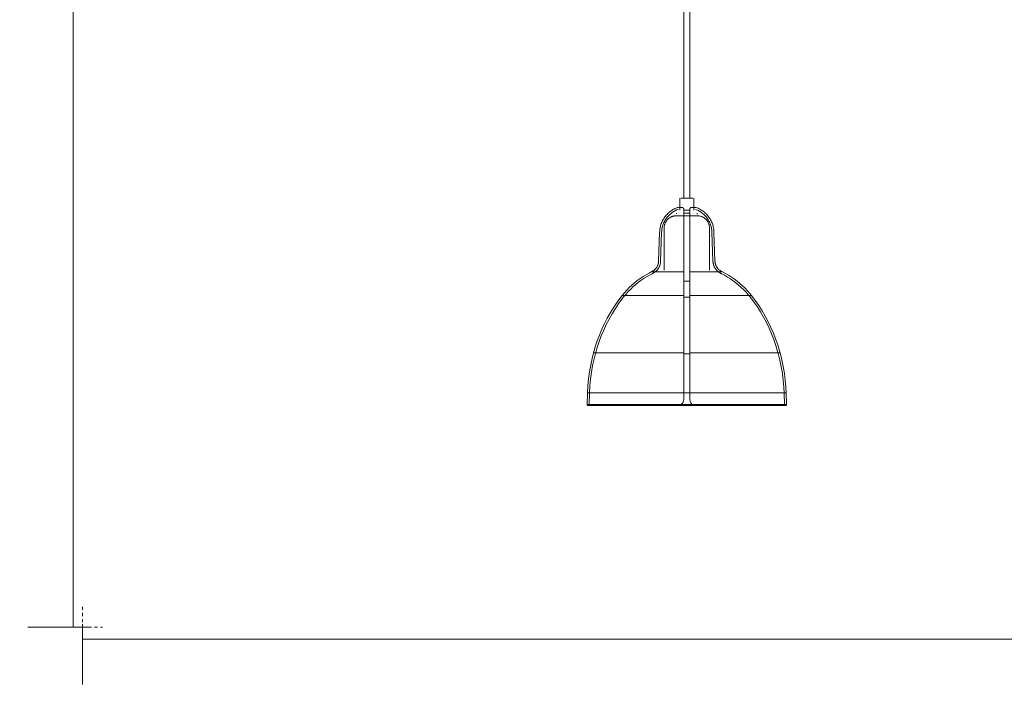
# Model space of a CAD drawing. Header units: millimetres. Extents: x 5395 to 9794, y 397 to 7363.
# Tile 1 of 12: x 5432 to 6409, y 397 to 1059. Entities that reach past the tile are written whole.
import ezdxf

# ---------------------------------------------------------------- set-up
doc = ezdxf.new("R2010")
doc.units = ezdxf.units.MM
doc.linetypes.add('Dash', pattern=[6, 3, -3])
for name, color, linetype, lineweight in [('Cotas', 7, 'Continuous', 9), ('Cotas-15', 7, 'Continuous', 9), ('Luminarias', 7, 'Continuous', 20)]:
    doc.layers.add(name, color=color, linetype=linetype, lineweight=lineweight)
doc.layers.add('Lighthing Fixture Dim Grey Dash', color=7, linetype='Dash', lineweight=9, true_color=0xd2d2d2)
doc.styles.add('Arial Narrow', font='ARIALN.TTF', dxfattribs={"height": 33})
doc.dimstyles.new('FARO_-_2_2mm_Arial_Narrow_mm_Inch_Left', dxfattribs={"dimscale": 304.8, "dimtxt": 33.773222, "dimasz": 0, "dimexe": 0.147638, "dimexo": 0.0625, "dimgap": 0.024606, "dimtad": 1, "dimdec": 0, "dimzin": 0, "dimdsep": 46, "dimtxsty": 'Arial Narrow', "dimblk1": 'NONE', "dimblk2": 'NONE', "dimsah": 1, "dimcen": 0.09, "dimadec": 0, "dimazin": 0, "dimtfac": 1, "dimtdec": 4, "dimtix": 1, "dimtmove": 0, "dimatfit": 3, "dimfxl": 0.049213, "dimfxlon": 1, "dimtvp": 1, "dimtolj": 1, "dimtzin": 0, "dimarcsym": 2})

# ---------------------------------------------------------------- blocks, each defined once
blk = doc.blocks.new('64255-124-7L - 64314-44-7L SAMBA Black_ribbon beige pendant lamp ø450-7L-700785-Alzado_PDF')
at = {"layer": 'Luminarias', "lineweight": 9}
for p, q in [((6090.82, 1983.84), (6090.82, 882.5)), ((6096.82, 882.5), (6096.82, 1983.84)), ((6086.84, 882.5), (6086.84, 870.5)), ((6093.84, 882.5), (6087.78, 882.5)), ((6099.9, 882.5), (6093.84, 882.5)), ((6100.84, 870.5), (6100.84, 882.5)), ((6093.84, 870.5), (6090.39, 870.5)), ((6097.33, 870.5), (6093.84, 870.5)), ((6096.79, 867.69), (6096.79, 870.5)), ((6083.63, 864), (6083.46, 864.01)), ((6083.65, 867.69), (6083.65, 866.78)), ((6093.84, 867.69), (6090.77, 867.69)), ((6093.84, 865), (6090.77, 865)), ((6096.95, 867.69), (6093.84, 867.69)), ((6096.95, 865), (6093.84, 865)), ((6104.04, 866.72), (6104.04, 867.69)), ((6104.22, 864.01), (6104.05, 864)), ((6071.34, 852.89), (6071.34, 811.11)), ((6116.34, 811.2), (6116.34, 852.89)), ((6066.87, 848.82), (6065.88, 820.04)), ((6068.87, 848.75), (6067.88, 819.97)), ((6119.8, 819.97), (6118.81, 848.75)), ((6121.8, 820.04), (6120.81, 848.82)), ((6058.58, 809.39), (6090.86, 809.39)), ((6096.86, 809.39), (6129.11, 809.39)), ((6093.84, 800), (6090.82, 800)), ((6096.9, 800), (6093.84, 800)), ((6029.76, 786.05), (6090.86, 786.05)), ((6096.88, 784.18), (6090.83, 784.18)), ((6096.86, 786.05), (6157.92, 786.05)), ((6001.35, 728.99), (6090.86, 728.99)), ((6090.84, 728.21), (6096.87, 728.21)), ((6096.86, 728.99), (6186.33, 728.99)), ((5995.15, 689.53), (5994.86, 677.89)), ((6090.86, 689.53), (5995.15, 689.53)), ((5997.15, 689.47), (5996.86, 677.84)), ((6096.87, 689.44), (6090.84, 689.44)), ((6192.53, 689.53), (6096.86, 689.53)), ((6190.82, 677.84), (6190.54, 689.47)), ((6192.82, 677.89), (6192.53, 689.53)), ((5994.86, 677.89), (6088.17, 677.89)), ((6099.54, 677.84), (6088.14, 677.84)), ((6099.54, 677.84), (6088.14, 677.84)), ((6099.51, 677.89), (6192.82, 677.89))]:
    blk.add_line(p, q, dxfattribs=at)
at = {"layer": 'Luminarias', "lineweight": 9, "flags": 128}
for points in [[(6066.87, 848.82), (6066.93, 849.9), (6067.03, 850.97), (6067.18, 852.04), (6067.37, 853.11), (6067.6, 854.16), (6067.87, 855.21), (6068.18, 856.24), (6068.54, 857.26), (6068.93, 858.27), (6069.37, 859.26), (6069.84, 860.23), (6070.36, 861.18), (6070.91, 862.11), (6071.49, 863.01), (6072.12, 863.9), (6072.77, 864.75), (6073.47, 865.58), (6074.19, 866.38), (6074.95, 867.16), (6075.73, 867.9), (6076.55, 868.61), (6077.39, 869.28), (6078.26, 869.92), (6079.15, 870.53), (6080.07, 871.1), (6081.01, 871.63), (6081.97, 872.13), (6082.95, 872.59), (6083.95, 873), (6084.7, 873.29)], [(6068.87, 848.75), (6068.93, 849.75), (6069.02, 850.74), (6069.16, 851.73), (6069.33, 852.72), (6069.54, 853.7), (6069.79, 854.67), (6070.09, 855.62), (6070.41, 856.57), (6070.78, 857.5), (6071.18, 858.41), (6071.62, 859.31), (6072.1, 860.19), (6072.61, 861.05), (6073.15, 861.89), (6073.73, 862.71), (6074.34, 863.5), (6074.98, 864.27), (6075.65, 865.01), (6076.35, 865.73), (6077.08, 866.42), (6077.83, 867.07), (6078.61, 867.7), (6079.41, 868.29), (6080.24, 868.85), (6081.09, 869.38), (6081.96, 869.88), (6082.85, 870.33), (6083.76, 870.76), (6084.68, 871.14), (6085.13, 871.31)], [(6084.7, 873.29), (6084.74, 873.3), (6084.78, 873.31), (6084.82, 873.32), (6084.86, 873.33), (6084.9, 873.34), (6084.94, 873.34), (6084.98, 873.35), (6085.02, 873.35), (6085.05, 873.35)], [(6085.05, 873.35), (6085.06, 873.35), (6085.08, 873.35), (6085.11, 873.35), (6085.16, 873.35), (6085.22, 873.35), (6085.3, 873.35), (6085.39, 873.35), (6085.49, 873.35), (6085.61, 873.35), (6085.74, 873.35), (6085.89, 873.35), (6086.04, 873.35), (6086.21, 873.35), (6086.39, 873.35), (6086.58, 873.35), (6086.79, 873.35), (6087, 873.35), (6087.23, 873.35), (6087.47, 873.35), (6087.71, 873.35)], [(6089.45, 873.35), (6089.15, 873.35), (6088.85, 873.35), (6088.57, 873.35), (6088.29, 873.35), (6088.02, 873.35), (6087.76, 873.35), (6087.51, 873.35), (6087.27, 873.35), (6087.05, 873.35), (6086.83, 873.35), (6086.62, 873.35), (6086.43, 873.35), (6086.24, 873.35), (6086.07, 873.35), (6085.91, 873.35), (6085.77, 873.35), (6085.64, 873.35), (6085.52, 873.35), (6085.41, 873.35), (6085.32, 873.35), (6085.24, 873.35), (6085.17, 873.35), (6085.12, 873.35), (6085.08, 873.35), (6085.06, 873.35), (6085.05, 873.35)], [(6102.63, 873.35), (6102.63, 873.35), (6102.6, 873.35), (6102.57, 873.35), (6102.52, 873.35), (6102.46, 873.35), (6102.38, 873.35), (6102.29, 873.35), (6102.19, 873.35), (6102.07, 873.35), (6101.94, 873.35), (6101.8, 873.35), (6101.64, 873.35), (6101.47, 873.35), (6101.29, 873.35), (6101.1, 873.35), (6100.89, 873.35), (6100.68, 873.35), (6100.45, 873.35), (6100.21, 873.35), (6099.97, 873.35), (6099.71, 873.35), (6099.44, 873.35), (6099.17, 873.35), (6098.88, 873.35), (6098.59, 873.35), (6098.29, 873.35), (6098.23, 873.35)], [(6099.9, 873.35), (6100.08, 873.35), (6100.32, 873.35), (6100.56, 873.35), (6100.78, 873.35), (6100.99, 873.35), (6101.19, 873.35), (6101.37, 873.35), (6101.55, 873.35), (6101.71, 873.35), (6101.86, 873.35), (6102, 873.35), (6102.12, 873.35), (6102.24, 873.35), (6102.33, 873.35), (6102.42, 873.35), (6102.49, 873.35), (6102.54, 873.35), (6102.59, 873.35), (6102.62, 873.35), (6102.63, 873.35), (6102.63, 873.35)], [(6102.55, 871.31), (6103.48, 870.95), (6104.4, 870.54), (6105.29, 870.1), (6106.17, 869.62), (6107.03, 869.11), (6107.87, 868.57), (6108.69, 867.99), (6109.48, 867.38), (6110.25, 866.73), (6110.99, 866.06), (6111.7, 865.36), (6112.39, 864.63), (6113.04, 863.88), (6113.66, 863.09), (6114.26, 862.29), (6114.82, 861.46), (6115.34, 860.61), (6115.83, 859.74), (6116.29, 858.85), (6116.71, 857.94), (6117.1, 857.02), (6117.44, 856.08), (6117.75, 855.13), (6118.02, 854.16), (6118.25, 853.19), (6118.45, 852.21), (6118.6, 851.22), (6118.71, 850.23), (6118.79, 849.23), (6118.81, 848.75)], [(6102.63, 873.35), (6102.67, 873.35), (6102.72, 873.34), (6102.76, 873.34), (6102.8, 873.33), (6102.84, 873.33), (6102.88, 873.32), (6102.92, 873.31), (6102.96, 873.3), (6102.98, 873.29)], [(6102.98, 873.29), (6103.99, 872.9), (6104.99, 872.47), (6105.96, 872.01), (6106.91, 871.5), (6107.85, 870.96), (6108.76, 870.38), (6109.65, 869.76), (6110.51, 869.11), (6111.35, 868.43), (6112.15, 867.71), (6112.93, 866.96), (6113.68, 866.18), (6114.4, 865.37), (6115.08, 864.53), (6115.73, 863.67), (6116.34, 862.78), (6116.92, 861.87), (6117.46, 860.93), (6117.96, 859.98), (6118.43, 859), (6118.85, 858.01), (6119.24, 857), (6119.58, 855.98), (6119.89, 854.94), (6120.15, 853.89), (6120.37, 852.83), (6120.54, 851.77), (6120.68, 850.7), (6120.77, 849.62), (6120.81, 848.82)], [(6071.34, 852.89), (6071.35, 853.37), (6071.38, 853.86), (6071.43, 854.34), (6071.49, 854.82), (6071.58, 855.29), (6071.69, 855.77), (6071.81, 856.24), (6071.95, 856.7), (6072.11, 857.16), (6072.29, 857.61), (6072.49, 858.05), (6072.71, 858.48), (6072.94, 858.91), (6073.19, 859.32), (6073.45, 859.73), (6073.74, 860.12), (6074.03, 860.51), (6074.35, 860.88), (6074.67, 861.24), (6075.01, 861.58), (6075.37, 861.91), (6075.74, 862.23), (6076.11, 862.53), (6076.51, 862.81), (6076.91, 863.08), (6077.32, 863.34), (6077.74, 863.58), (6078.18, 863.8), (6078.62, 864), (6079.07, 864.18), (6079.52, 864.35), (6079.98, 864.5), (6080.45, 864.63), (6080.92, 864.74), (6081.4, 864.83), (6081.88, 864.9), (6082.36, 864.96), (6082.84, 864.99), (6083.33, 865.01), (6083.46, 865.01)], [(6093.84, 865.01), (6093.43, 865.01), (6093.01, 865.01), (6092.6, 865.01), (6092.19, 865.01), (6091.78, 865.01), (6091.37, 865.01), (6090.97, 865.01), (6090.57, 865.01), (6090.18, 865.01), (6089.8, 865.01), (6089.42, 865.01), (6089.05, 865.01), (6088.68, 865.01), (6088.32, 865.01), (6087.98, 865.01), (6087.64, 865.01), (6087.31, 865.01), (6086.99, 865.01), (6086.69, 865.01), (6086.39, 865.01), (6086.11, 865.01), (6085.84, 865.01), (6085.58, 865.01), (6085.33, 865.01), (6085.1, 865.01), (6084.89, 865.01), (6084.68, 865.01), (6084.49, 865.01), (6084.32, 865.01), (6084.16, 865.01), (6084.02, 865.01), (6083.89, 865.01), (6083.78, 865.01), (6083.69, 865.01), (6083.61, 865.01), (6083.55, 865.01), (6083.5, 865.01), (6083.47, 865.01), (6083.46, 865.01), (6083.46, 865.01)], [(6083.46, 865.01), (6083.47, 865.01), (6083.49, 865.01), (6083.53, 865.01), (6083.59, 865.01), (6083.66, 865.01), (6083.75, 865.01), (6083.86, 865.01), (6083.98, 865.01), (6084.12, 865.01), (6084.28, 865.01), (6084.45, 865.01), (6084.63, 865.01), (6084.83, 865.01), (6085.04, 865.01), (6085.27, 865.01), (6085.51, 865.01), (6085.77, 865.01), (6086.03, 865.01)], [(6104.22, 865.01), (6104.22, 865.01), (6104.19, 865.01), (6104.15, 865.01), (6104.09, 865.01), (6104.02, 865.01), (6103.93, 865.01), (6103.82, 865.01), (6103.7, 865.01), (6103.56, 865.01), (6103.4, 865.01), (6103.23, 865.01), (6103.05, 865.01), (6102.85, 865.01), (6102.64, 865.01), (6102.41, 865.01), (6102.17, 865.01), (6101.91, 865.01), (6101.65, 865.01), (6101.37, 865.01), (6101.07, 865.01), (6100.77, 865.01), (6100.46, 865.01), (6100.13, 865.01), (6099.8, 865.01), (6099.45, 865.01), (6099.1, 865.01), (6098.73, 865.01), (6098.36, 865.01), (6097.99, 865.01), (6097.6, 865.01), (6097.21, 865.01), (6096.82, 865.01), (6096.42, 865.01), (6096.01, 865.01), (6095.61, 865.01), (6095.19, 865.01), (6094.78, 865.01), (6094.37, 865.01), (6093.95, 865.01), (6093.84, 865.01)], [(6101.57, 865.01), (6101.84, 865.01), (6102.1, 865.01), (6102.35, 865.01), (6102.58, 865.01), (6102.8, 865.01), (6103, 865.01), (6103.19, 865.01), (6103.36, 865.01), (6103.52, 865.01), (6103.66, 865.01), (6103.79, 865.01), (6103.9, 865.01), (6103.99, 865.01), (6104.07, 865.01), (6104.14, 865.01), (6104.18, 865.01), (6104.21, 865.01), (6104.22, 865.01), (6104.22, 865.01)], [(6104.42, 865), (6104.71, 865), (6105.19, 864.97), (6105.67, 864.92), (6106.15, 864.85), (6106.63, 864.76), (6107.1, 864.66), (6107.57, 864.53), (6108.04, 864.39), (6108.49, 864.23), (6108.94, 864.05), (6109.39, 863.85), (6109.82, 863.64), (6110.25, 863.4), (6110.66, 863.15), (6111.07, 862.89), (6111.46, 862.61), (6111.84, 862.31), (6112.22, 862), (6112.57, 861.67), (6112.92, 861.33), (6113.25, 860.98), (6113.56, 860.61), (6113.87, 860.23), (6114.15, 859.84), (6114.42, 859.43), (6114.68, 859.02), (6114.91, 858.6), (6115.13, 858.17), (6115.33, 857.73), (6115.52, 857.28), (6115.69, 856.82), (6115.83, 856.36), (6115.96, 855.89), (6116.07, 855.42), (6116.17, 854.95), (6116.24, 854.47), (6116.29, 853.99), (6116.33, 853.5), (6116.34, 853.02), (6116.34, 852.89)], [(6090.86, 820.04), (6090.86, 834.43), (6090.86, 848.82)], [(6096.86, 848.82), (6096.86, 834.43), (6096.86, 820.04)], [(6058.58, 809.39), (6059.01, 809.59), (6059.45, 809.8), (6059.87, 810.04), (6060.28, 810.29), (6060.68, 810.55), (6061.07, 810.83), (6061.45, 811.13), (6061.82, 811.44), (6062.18, 811.77), (6062.52, 812.11), (6062.85, 812.47), (6063.16, 812.83), (6063.46, 813.21), (6063.74, 813.6), (6064.01, 814.01), (6064.26, 814.42), (6064.49, 814.84), (6064.71, 815.27), (6064.91, 815.71), (6065.09, 816.16), (6065.25, 816.61), (6065.4, 817.07), (6065.53, 817.54), (6065.63, 818.01), (6065.72, 818.48), (6065.79, 818.96), (6065.84, 819.44), (6065.88, 819.92), (6065.88, 820.04)], [(6059.42, 807.57), (6059.93, 807.81), (6060.44, 808.06), (6060.93, 808.34), (6061.41, 808.63), (6061.87, 808.94), (6062.33, 809.27), (6062.77, 809.62), (6063.2, 809.99), (6063.61, 810.37), (6064, 810.77), (6064.38, 811.19), (6064.75, 811.62), (6065.09, 812.06), (6065.42, 812.52), (6065.73, 812.99), (6066.02, 813.47), (6066.29, 813.96), (6066.54, 814.47), (6066.77, 814.98), (6066.98, 815.5), (6067.17, 816.03), (6067.34, 816.57), (6067.48, 817.11), (6067.6, 817.66), (6067.71, 818.21), (6067.79, 818.77), (6067.84, 819.33), (6067.88, 819.89), (6067.88, 819.97)], [(6119.8, 819.97), (6119.83, 819.41), (6119.89, 818.85), (6119.96, 818.29), (6120.06, 817.74), (6120.18, 817.19), (6120.32, 816.65), (6120.49, 816.11), (6120.67, 815.58), (6120.88, 815.05), (6121.11, 814.54), (6121.35, 814.03), (6121.62, 813.54), (6121.91, 813.06), (6122.22, 812.58), (6122.54, 812.12), (6122.88, 811.68), (6123.24, 811.25), (6123.62, 810.83), (6124.02, 810.43), (6124.42, 810.04), (6124.85, 809.67), (6125.29, 809.32), (6125.74, 808.99), (6126.21, 808.67), (6126.69, 808.38), (6127.17, 808.1), (6127.68, 807.84), (6128.19, 807.61), (6128.26, 807.57)], [(6121.8, 820.04), (6121.83, 819.56), (6121.87, 819.08), (6121.94, 818.6), (6122.02, 818.13), (6122.13, 817.66), (6122.25, 817.19), (6122.39, 816.73), (6122.55, 816.27), (6122.73, 815.82), (6122.92, 815.38), (6123.13, 814.95), (6123.36, 814.52), (6123.61, 814.11), (6123.87, 813.71), (6124.15, 813.31), (6124.44, 812.93), (6124.75, 812.56), (6125.08, 812.2), (6125.42, 811.86), (6125.77, 811.53), (6126.13, 811.21), (6126.51, 810.91), (6126.9, 810.62), (6127.3, 810.35), (6127.71, 810.1), (6128.13, 809.86), (6128.56, 809.64), (6128.99, 809.44), (6129.11, 809.39)], [(6029.76, 786.05), (6032, 788.73), (6034.34, 791.32), (6036.79, 793.81), (6039.33, 796.21), (6041.97, 798.49), (6044.7, 800.68), (6047.51, 802.75), (6050.41, 804.7), (6053.37, 806.54), (6056.41, 808.26), (6058.58, 809.39)], [(6031.32, 784.81), (6033.51, 787.43), (6035.8, 789.95), (6038.19, 792.39), (6040.68, 794.73), (6043.26, 796.96), (6045.92, 799.09), (6048.67, 801.12), (6051.5, 803.03), (6054.4, 804.82), (6057.37, 806.5), (6059.42, 807.57)], [(6128.26, 807.57), (6131.27, 805.98), (6134.22, 804.26), (6137.1, 802.42), (6139.9, 800.48), (6142.62, 798.42), (6145.26, 796.25), (6147.81, 793.98), (6150.27, 791.62), (6152.62, 789.15), (6154.88, 786.59), (6156.36, 784.81)], [(6129.11, 809.39), (6132.19, 807.75), (6135.21, 806), (6138.16, 804.12), (6141.03, 802.13), (6143.81, 800.03), (6146.51, 797.81), (6149.12, 795.49), (6151.64, 793.07), (6154.06, 790.55), (6156.37, 787.93), (6157.92, 786.05)], [(6001.35, 728.99), (6003.04, 734.96), (6004.96, 740.86), (6007.12, 746.68), (6009.51, 752.41), (6012.13, 758.04), (6014.96, 763.56), (6018.02, 768.97), (6021.29, 774.24), (6024.77, 779.38), (6028.46, 784.38), (6029.76, 786.05)], [(6003.28, 728.47), (6004.95, 734.36), (6006.84, 740.19), (6008.97, 745.94), (6011.33, 751.59), (6013.91, 757.15), (6016.72, 762.6), (6019.73, 767.93), (6022.96, 773.14), (6026.4, 778.21), (6030.03, 783.15), (6031.32, 784.81)], [(6156.36, 784.81), (6160.06, 779.92), (6163.56, 774.9), (6166.86, 769.73), (6169.95, 764.44), (6172.83, 759.03), (6175.49, 753.51), (6177.92, 747.89), (6180.13, 742.17), (6182.11, 736.37), (6183.85, 730.5), (6184.4, 728.47)], [(6157.92, 786.05), (6161.67, 781.11), (6165.22, 776.01), (6168.56, 770.78), (6171.7, 765.42), (6174.61, 759.94), (6177.3, 754.35), (6179.77, 748.65), (6182.01, 742.86), (6184.01, 736.99), (6185.78, 731.04), (6186.33, 728.99)], [(5995.15, 689.53), (5995.56, 696.42), (5996.25, 703.28), (5997.21, 710.11), (5998.44, 716.9), (5999.95, 723.63), (6001.35, 728.99)], [(5997.15, 689.47), (5997.55, 696.27), (5998.23, 703.06), (5999.19, 709.81), (6000.41, 716.51), (6001.89, 723.17), (6003.28, 728.47)], [(6184.4, 728.47), (6186.1, 721.87), (6187.53, 715.2), (6188.7, 708.49), (6189.6, 701.73), (6190.23, 694.94), (6190.54, 689.47)], [(6186.33, 728.99), (6188.05, 722.31), (6189.5, 715.57), (6190.68, 708.77), (6191.59, 701.94), (6192.22, 695.07), (6192.53, 689.53)], [(6090.86, 682.85), (6090.86, 686.19), (6090.86, 689.53)], [(6096.86, 689.53), (6096.86, 686.19), (6096.86, 682.85)], [(5995.86, 676.89), (5995.82, 676.89), (5995.78, 676.89), (5995.74, 676.89), (5995.7, 676.9), (5995.66, 676.91), (5995.62, 676.92), (5995.58, 676.93), (5995.55, 676.94), (5995.51, 676.95), (5995.47, 676.97), (5995.43, 676.98), (5995.4, 677), (5995.36, 677.02), (5995.33, 677.04), (5995.3, 677.06), (5995.26, 677.09), (5995.23, 677.11), (5995.2, 677.14), (5995.17, 677.16), (5995.14, 677.19), (5995.12, 677.22), (5995.09, 677.25), (5995.06, 677.28), (5995.04, 677.31), (5995.02, 677.35), (5995, 677.38), (5994.98, 677.42), (5994.96, 677.45), (5994.94, 677.49), (5994.93, 677.53), (5994.91, 677.56), (5994.9, 677.6), (5994.89, 677.64), (5994.88, 677.68), (5994.87, 677.72), (5994.87, 677.76), (5994.86, 677.8), (5994.86, 677.84), (5994.86, 677.88), (5994.86, 677.89)], [(5999.75, 676.89), (5999.19, 676.89), (5998.26, 676.89), (5997.47, 676.89), (5996.84, 676.89), (5996.36, 676.89), (5996.05, 676.89), (5995.88, 676.89), (5995.86, 676.89)], [(5995.86, 676.89), (5995.94, 676.89), (5996.17, 676.89), (5996.56, 676.89), (5997.11, 676.89), (5997.81, 676.89), (5998.67, 676.89), (5999.68, 676.89), (6000.83, 676.89), (6002.14, 676.89), (6003.59, 676.89), (6005.19, 676.89), (6006.93, 676.89), (6008.81, 676.89), (6010.83, 676.89), (6012.97, 676.89), (6015.25, 676.89), (6017.65, 676.89), (6020.18, 676.89), (6022.82, 676.89), (6025.58, 676.89), (6028.44, 676.89), (6031.41, 676.89), (6034.48, 676.89), (6037.65, 676.89), (6040.9, 676.89), (6044.24, 676.89), (6047.66, 676.89), (6051.15, 676.89), (6054.71, 676.89), (6058.34, 676.89), (6062.02, 676.89), (6065.75, 676.89), (6069.52, 676.89), (6073.34, 676.89), (6077.19, 676.89), (6081.06, 676.89), (6084.86, 676.89)], [(6004.62, 676.89), (6004.44, 676.89), (6003.28, 676.89)], [(6102.34, 676.89), (6098.82, 676.89), (6094.9, 676.89), (6090.98, 676.89), (6087.07, 676.89), (6085.34, 676.89)], [(6088.17, 677.89), (6089.28, 678.84), (6090.12, 680.04), (6090.65, 681.4), (6090.86, 682.85)], [(6102.82, 676.89), (6106.71, 676.89), (6110.59, 676.89), (6114.43, 676.89), (6118.25, 676.89), (6122.02, 676.89), (6125.75, 676.89), (6129.43, 676.89), (6133.05, 676.89), (6136.61, 676.89), (6140.1, 676.89), (6143.52, 676.89), (6146.86, 676.89), (6150.11, 676.89), (6153.27, 676.89), (6156.34, 676.89), (6159.31, 676.89), (6162.17, 676.89), (6164.92, 676.89), (6167.56, 676.89), (6170.09, 676.89), (6172.49, 676.89), (6174.76, 676.89), (6176.9, 676.89), (6178.92, 676.89), (6180.79, 676.89), (6182.53, 676.89), (6184.12, 676.89), (6185.57, 676.89), (6186.88, 676.89), (6188.03, 676.89), (6189.04, 676.89), (6189.89, 676.89), (6190.58, 676.89), (6191.13, 676.89), (6191.52, 676.89), (6191.75, 676.89), (6191.82, 676.89)], [(6191.82, 676.89), (6191.74, 676.89), (6191.51, 676.89), (6191.12, 676.89), (6190.57, 676.89), (6189.87, 676.89), (6189.01, 676.89), (6188.01, 676.89)], [(6192.82, 677.89), (6192.82, 677.85), (6192.82, 677.81), (6192.81, 677.77), (6192.81, 677.73), (6192.8, 677.69), (6192.79, 677.65), (6192.78, 677.61), (6192.77, 677.57), (6192.76, 677.54), (6192.74, 677.5), (6192.73, 677.46), (6192.71, 677.43), (6192.69, 677.39), (6192.67, 677.36), (6192.65, 677.32), (6192.62, 677.29), (6192.6, 677.26), (6192.57, 677.23), (6192.55, 677.2), (6192.52, 677.17), (6192.49, 677.14), (6192.46, 677.12), (6192.43, 677.09), (6192.39, 677.07), (6192.36, 677.05), (6192.33, 677.03), (6192.29, 677.01), (6192.26, 676.99), (6192.22, 676.97), (6192.18, 676.96), (6192.15, 676.94), (6192.11, 676.93), (6192.07, 676.92), (6192.03, 676.91), (6191.99, 676.9), (6191.95, 676.9), (6191.91, 676.89), (6191.87, 676.89), (6191.83, 676.89), (6191.82, 676.89)]]:
    blk.add_lwpolyline(points, dxfattribs=at)
at = {"layer": 'Luminarias', "lineweight": 9}
for points in [[(6089.47, 873.34), (6089.45, 873.34), (6089.44, 873.35), (6089.45, 873.35)], [(6089.57, 873.29), (6089.52, 873.31), (6089.49, 873.33), (6089.47, 873.34)], [(6090.86, 871.67), (6090.81, 871.85), (6090.68, 872.19), (6090.39, 872.63), (6090.03, 873), (6089.73, 873.2), (6089.57, 873.29)], [(6098.11, 873.29), (6097.91, 873.18), (6097.54, 872.91), (6097.12, 872.41), (6096.93, 872), (6096.86, 871.78)], [(6096.86, 871.78), (6096.89, 871.88), (6096.92, 871.97), (6096.96, 872.05)], [(6097.09, 872.31), (6097.14, 872.39), (6097.2, 872.48), (6097.26, 872.55)], [(6097.85, 873.13), (6097.9, 873.16), (6097.95, 873.19), (6097.99, 873.22)], [(6098.23, 873.35), (6098.23, 873.34), (6098.2, 873.33), (6098.14, 873.3), (6098.11, 873.29)], [(6090.86, 786.05), (6090.86, 789.31), (6090.86, 795.39), (6090.86, 803.27), (6090.86, 807.51), (6090.86, 809.39)], [(6096.86, 809.39), (6096.86, 807.51), (6096.86, 803.27), (6096.86, 795.39), (6096.86, 789.31), (6096.86, 786.05)], [(6090.86, 728.99), (6090.86, 735.93), (6090.86, 749.42), (6090.86, 768.68), (6090.86, 780.42), (6090.86, 786.05)], [(6096.86, 786.05), (6096.86, 780.42), (6096.86, 768.68), (6096.86, 749.42), (6096.86, 735.93), (6096.86, 728.99)], [(6090.86, 689.53), (6090.86, 696.23), (6090.86, 709.51), (6090.86, 722.54), (6090.86, 728.99)], [(6096.86, 728.99), (6096.86, 722.54), (6096.86, 709.51), (6096.86, 696.23), (6096.86, 689.53)], [(6085.42, 676.91), (6085.24, 676.9), (6085.05, 676.89), (6084.86, 676.89)], [(6096.86, 682.85), (6096.86, 681.87), (6097.35, 679.92), (6098.7, 678.43), (6099.51, 677.89)], [(6102.82, 676.89), (6102.63, 676.89), (6102.45, 676.9), (6102.26, 676.91)]]:
    blk.add_open_spline(points, degree=3, dxfattribs=at)
for points, knots in [([(6090.86, 848.82), (6090.86, 851.69), (6090.86, 857.26), (6090.86, 863.94), (6090.86, 868.7), (6090.86, 870.78), (6090.86, 871.67)], [-1, -1, -1, -1, -0.7, -0.4, -0.2, 0, 0, 0, 0]), ([(6096.86, 871.78), (6096.86, 870.46), (6096.86, 867.08), (6096.86, 860.8), (6096.86, 854.5), (6096.86, 850.75), (6096.86, 848.82)], [-1, -1, -1, -1, -0.7, -0.4, -0.2, 0, 0, 0, 0]), ([(6097.55, 872.88), (6097.6, 872.93), (6097.7, 873.02), (6097.85, 873.13), (6098.01, 873.23), (6098.14, 873.3), (6098.23, 873.35), (6098.24, 873.35), (6098.2, 873.33), (6098.14, 873.3), (6098.11, 873.29)], [-0.6875, -0.6875, -0.6875, -0.6875, -0.59375, -0.515625, -0.4375, -0.34375, -0.265625, -0.1875, -0.09375, 0, 0, 0, 0]), ([(6098.22, 873.34), (6098.23, 873.35), (6098.24, 873.35), (6098.2, 873.33), (6098.14, 873.3), (6098.11, 873.29)], [-0.265625, -0.265625, -0.265625, -0.265625, -0.1875, -0.09375, 0, 0, 0, 0]), ([(6090.86, 809.39), (6090.86, 809.93), (6090.86, 811.42), (6090.86, 814.33), (6090.86, 817.33), (6090.86, 819.12), (6090.86, 820.04)], [-1, -1, -1, -1, -0.7, -0.4, -0.2, 0, 0, 0, 0]), ([(6096.86, 820.04), (6096.86, 818.65), (6096.86, 815.97), (6096.86, 812.81), (6096.86, 810.64), (6096.86, 809.75), (6096.86, 809.39)], [-1, -1, -1, -1, -0.7, -0.4, -0.2, 0, 0, 0, 0]), ([(6084.86, 676.89), (6085.1, 676.89), (6085.4, 676.91), (6085.76, 676.95), (6086, 676.99), (6086.34, 677.07), (6086.7, 677.17), (6087.01, 677.29), (6087.25, 677.38), (6087.48, 677.49), (6087.79, 677.65), (6088.02, 677.79), (6088.17, 677.89)], [-1, -1, -1, -1, -0.785714, -0.732143, -0.678571, -0.571429, -0.428571, -0.357143, -0.285714, -0.214286, -0.142857, 0, 0, 0, 0]), ([(6099.51, 677.89), (6099.66, 677.79), (6099.89, 677.65), (6100.2, 677.49), (6100.43, 677.38), (6100.67, 677.29), (6100.99, 677.17), (6101.38, 677.06), (6101.86, 676.96), (6102.34, 676.9), (6102.66, 676.89), (6102.82, 676.89)], [-1, -1, -1, -1, -0.857143, -0.785714, -0.714286, -0.642857, -0.571429, -0.428571, -0.285714, -0.142857, 0, 0, 0, 0])]:
    blk.add_open_spline(points, degree=3, knots=knots, dxfattribs=at)
blk = doc.blocks.new('DIMBLOCK1-Alzado_PDF')
at = {"layer": 'Cotas-15', "color": 251, "true_color": 0x5b5b5b}
for p, q in [((5494.11, 460.19), (5494.11, 400.19)), ((5494.11, 445.19), (5494.11, 460.19)), ((7694.11, 460.19), (7694.11, 400.19)), ((7694.11, 445.19), (7694.11, 460.19)), ((5494.11, 445.19), (7694.11, 445.19))]:
    blk.add_line(p, q, dxfattribs=at)
at = {"layer": 'Cotas-15', "color": 0, "insert": (6461.96, 495.34), "char_height": 33, "width": 317.1466, "attachment_point": 1, "line_spacing_factor": 0.974696, "style": 'Arial Narrow'}
blk.add_mtext('Variable Lenght', dxfattribs=at)
blk = doc.blocks.new('_None')
blk = doc.blocks.new('DIMBLOCK2-Alzado_PDF')
at = {"layer": 'Cotas-15', "color": 251, "true_color": 0x5b5b5b}
for p, q in [((5484.83, 2000), (5439.76, 2000)), ((5484.76, 457.16), (5484.76, 2000)), ((5484.76, 2000), (5499.76, 2000)), ((5499.76, 457.16), (5439.76, 457.16)), ((5484.76, 457.16), (5499.76, 457.16))]:
    blk.add_line(p, q, dxfattribs=at)
at = {"layer": 'Cotas-15', "color": 0, "insert": (5434.62, 1099.38), "char_height": 33, "width": 310.0703, "attachment_point": 1, "rotation": 90, "line_spacing_factor": 0.974696, "style": 'Arial Narrow'}
blk.add_mtext('Variable Heigth', dxfattribs=at)

msp = doc.modelspace()

# ---------------------------------------------------------------- linework, layer by layer
at = {"layer": 'Lighthing Fixture Dim Grey Dash'}
for p, q in [((5494.11, 477.16), (5494.11, 457.16)), ((5494.11, 457.16), (5514.11, 457.16))]:
    msp.add_line(p, q, dxfattribs=at)

# ---------------------------------------------------------------- block references
at = {"layer": 'Luminarias', "lineweight": 9}
msp.add_blockref('64255-124-7L - 64314-44-7L SAMBA Black_ribbon beige pendant lamp ø450-7L-700785-Alzado_PDF', (0, 0), dxfattribs=at)

# ---------------------------------------------------------------- dimensions: what is measured, and where the dimension line sits
at = {"layer": 'Cotas', "color": 251, "true_color": 0x5b5b5b}
dim = msp.add_linear_dim(base=(5484.76, 2000), p1=(5499.76, 457.16), p2=(5499.76, 2000), angle=90, text='Variable Heigth', dimstyle='FARO_-_2_2mm_Arial_Narrow_mm_Inch_Left', override={"dimpost": '<>', "dimfxl": 1542.84377}, dxfattribs=at)
dim.commit()
dim.dimension.update_dxf_attribs({"geometry": 'DIMBLOCK2-Alzado_PDF', "text_midpoint": (5455.91, 1228.58)})
dim = msp.add_linear_dim(base=(7694.11, 445.19), p1=(5494.11, 460.19), p2=(7694.11, 460.19), text='Variable Lenght', dimstyle='FARO_-_2_2mm_Arial_Narrow_mm_Inch_Left', override={"dimpost": '<>', "dimfxl": 2200.000497}, dxfattribs=at)
dim.commit()
dim.dimension.update_dxf_attribs({"geometry": 'DIMBLOCK1-Alzado_PDF', "text_midpoint": (6594.11, 474.04)})

doc.saveas('drawing.dxf')
